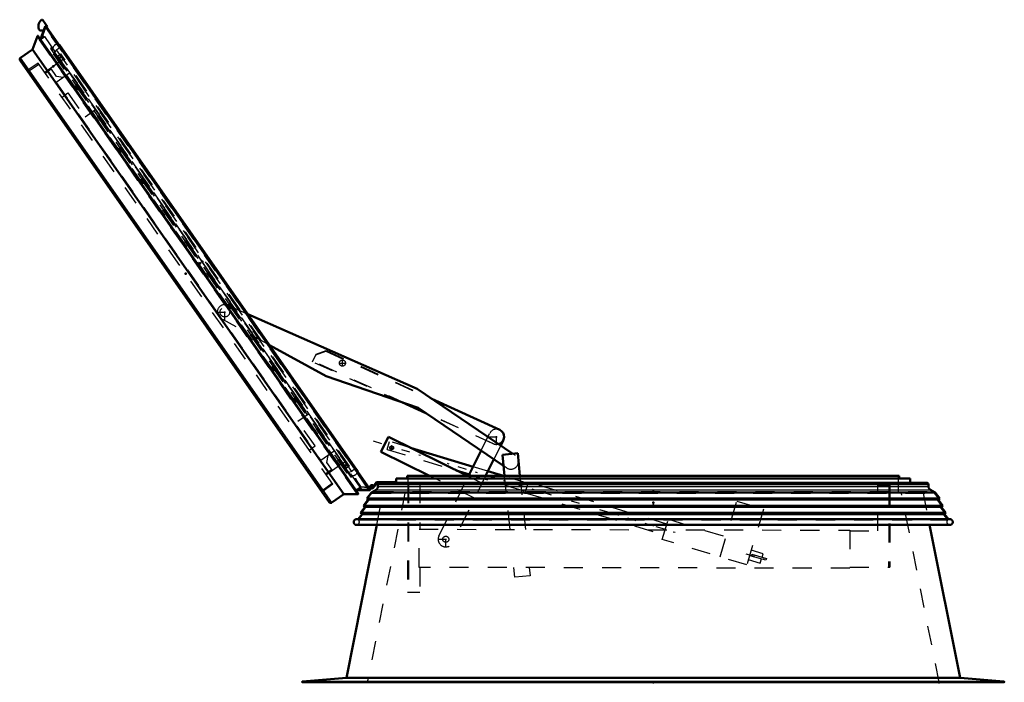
# Model space of a CAD drawing. Header units: millimetres. Extents: x 0 to 428, y 0 to 298.
# Tile 8 of 45: x 87 to 139, y 125 to 160. Entities that reach past the tile are written whole.
import ezdxf

# ---------------------------------------------------------------- set-up
doc = ezdxf.new("R2010")
doc.units = ezdxf.units.MM
doc.linetypes.add('Center', pattern=[1.5, 0.45, -0.5, 0.05, -0.5])
doc.linetypes.add('Dashed', pattern=[2, 1, -1])
for name, color, linetype, lineweight in [('am_0', 7, 'Continuous', 50), ('am_12', 3, 'Continuous', 25), ('am_3', 6, 'Dashed', 25), ('am_6', 2, 'Continuous', 35), ('am_7', 7, 'Center', 25), ('am_9', 7, 'Continuous', 50)]:
    doc.layers.add(name, color=color, linetype=linetype, lineweight=lineweight)

# ---------------------------------------------------------------- blocks, each defined once
blk = doc.blocks.new('20_FGS30015018025O110U_0_in_FDFneo150180C2125N1N4N_300Op0__1203')
at = {"layer": 'am_0'}
for p, q in [((98.983, 144.438), (107.871, 140.513)), ((103.082, 141.191), (100.121, 142.812)), ((107.919, 139.514), (103.082, 141.191)), ((107.871, 140.513), (112.884, 137.116)), ((108.628, 140), (112.192, 138.37)), ((108.319, 139.243), (107.062, 139.811)), ((108.235, 139.3), (107.29, 139.732)), ((112.4, 136.477), (107.919, 139.514)), ((105.965, 137.212), (106.355, 138)), ((106.355, 138), (110.503, 135.948)), ((110.8, 136.431), (107.518, 137.425)), ((112.384, 137.829), (112.245, 137.548)), ((108.518, 135.948), (105.965, 137.212)), ((110.561, 135.948), (111.219, 137.278)), ((112.341, 137.061), (113.137, 137.141)), ((112.453, 135.948), (112.341, 137.061)), ((113.137, 137.141), (113.257, 135.948)), ((111.887, 136.825), (111.454, 135.948)), ((109.911, 136.241), (110.602, 136.032)), ((112.397, 135.948), (111.576, 136.196))]:
    blk.add_line(p, q, dxfattribs=at)
blk.add_arc((112.026, 138.006), 0.4, 286.1405, 65.425, dxfattribs=at)
at = {"layer": 'am_3'}
for p, q in [((97.992, 144.875), (98.983, 144.438)), ((100.121, 142.812), (97.668, 144.154)), ((102.375, 141.93), (102.54, 142.294)), ((102.392, 141.972), (102.558, 142.336)), ((102.54, 142.294), (103.069, 142.494)), ((102.558, 142.336), (103.089, 142.533)), ((103.069, 142.494), (112.19, 138.371)), ((103.089, 142.533), (108.628, 140)), ((107.062, 139.811), (102.375, 141.93)), ((107.29, 139.732), (102.392, 141.972)), ((111.859, 137.642), (108.235, 139.3)), ((111.861, 137.642), (108.319, 139.243)), ((111.219, 137.278), (111.667, 138.184)), ((106.281, 137.339), (106.409, 137.761)), ((107.518, 137.425), (106.409, 137.761)), ((106.535, 137.524), (106.52, 137.524)), ((112.245, 137.548), (111.887, 136.825)), ((106.281, 137.339), (109.911, 136.241)), ((112.884, 137.116), (113.004, 137.034)), ((113.137, 137.141), (113.177, 136.743)), ((111.576, 136.196), (110.8, 136.431)), ((112.555, 136.372), (112.4, 136.477)), ((110.876, 134.781), (108.518, 135.948)), ((109.006, 132.806), (110.561, 135.948)), ((111.454, 135.948), (109.723, 132.451)), ((110.503, 135.948), (111.267, 135.57)), ((110.602, 136.032), (113.551, 135.139)), ((113.679, 135.56), (112.397, 135.948)), ((112.736, 133.145), (112.453, 135.948)), ((113.257, 135.948), (113.54, 133.143)), ((107.372, 135.516), (107.36, 129.856)), ((107.372, 135.516), (108.009, 135.515)), ((107.412, 135.516), (107.4, 129.856)), ((108.009, 135.515), (108.004, 133.155)), ((113.531, 135.072), (113.699, 135.627)), ((120.969, 133.426), (113.699, 135.627)), ((132.024, 133.063), (132.029, 135.463)), ((132.029, 135.463), (132.669, 135.461)), ((132.609, 135.461), (132.599, 131.161)), ((132.669, 135.461), (132.659, 131.161)), ((113.531, 135.072), (120.801, 132.871)), ((123.756, 131.705), (124.643, 134.634)), ((124.643, 134.634), (126.04, 134.211)), ((126.04, 134.211), (125.154, 131.282)), ((120.726, 132.623), (121.045, 133.675)), ((121.045, 133.675), (124.075, 132.758)), ((107.96, 131.155), (107.964, 133.155)), ((107.964, 133.155), (130.566, 133.106)), ((130.566, 133.106), (130.562, 131.106)), ((130.566, 133.066), (132.024, 133.063)), ((125.154, 131.282), (120.726, 132.623)), ((126.013, 131.868), (125.388, 132.056)), ((125.393, 131.75), (125.421, 131.847)), ((126.163, 131.531), (125.393, 131.75)), ((125.421, 131.847), (126.19, 131.627)), ((125.96, 131.693), (126.013, 131.868)), ((125.238, 131.561), (125.864, 131.372)), ((125.864, 131.372), (125.931, 131.597)), ((126.19, 131.627), (126.163, 131.531)), ((130.562, 131.106), (107.96, 131.155)), ((108, 131.155), (107.997, 129.855)), ((112.988, 130.634), (112.937, 131.144)), ((113.784, 130.714), (112.988, 130.634)), ((113.741, 131.142), (113.784, 130.714)), ((130.562, 131.166), (132.659, 131.161)), ((107.36, 129.856), (107.997, 129.855))]:
    blk.add_line(p, q, dxfattribs=at)
blk.add_lwpolyline([(106.498, 137.328), (106.508, 137.326), (106.527, 137.324)], dxfattribs=at)
for centre, radius in [((97.773, 144.54), 0.25), ((103.941, 141.868), 0.16), ((106.527, 137.424), 0.1), ((109.365, 132.628), 0.16)]:
    blk.add_circle(centre, radius, dxfattribs=at)
for centre, start, end in [((97.773, 144.54), 56.7958, 254.9137), ((112.026, 138.006), 65.425, 153.675), ((112.026, 138.006), 245.425, 286.1405), ((112.779, 136.703), 235.875, 55.875), ((109.365, 132.628), 153.675, 333.675)]:
    blk.add_arc(centre, 0.4, start, end, dxfattribs=at)
at = {"layer": 'am_7'}
for p, q in [((97.773, 144.12), (97.773, 144.96)), ((97.353, 144.54), (98.193, 144.54)), ((103.773, 141.868), (104.109, 141.868)), ((103.941, 141.7), (103.941, 142.036)), ((111.606, 138.006), (112.446, 138.006)), ((112.026, 137.586), (112.026, 138.426)), ((105.553, 137.79), (121.695, 132.904)), ((106.422, 137.424), (106.632, 137.424)), ((106.527, 137.319), (106.527, 137.529)), ((109.365, 132.208), (109.365, 133.048)), ((108.945, 132.628), (109.785, 132.628)), ((125.106, 131.871), (126.049, 131.587))]:
    blk.add_line(p, q, dxfattribs=at)
at = {"layer": 'am_6'}
for tag, p, flags in [('NB', (137.669, 144.96), 8), ('NN', (137.669, 144.46), 8), ('NT', (137.669, 143.96), 8), ('NBSYN', (137.669, 143.46), 8), ('LINA', (137.669, 142.96), 8), ('CATALOG', (137.669, 142.46), 8), ('IDNR', (137.669, 141.96), 8), ('PN', (137.669, 141.46), 8), ('LODLEVEL', (137.669, 140.96), 8), ('L', (137.669, 140.46), 8), ('W', (137.669, 139.96), 8), ('DP', (137.669, 139.46), 8), ('OP', (137.669, 138.96), 8), ('OC', (137.669, 138.46), 8), ('BA', (137.669, 137.96), 8), ('ExcludeFromBOM', (137.669, 136.96), 8), ('PSOL_0', (137.669, 136.46), 9), ('PSOL_1', (137.669, 135.96), 9), ('PSOL_2', (137.669, 135.46), 9), ('PSOL_3', (137.669, 134.96), 9)]:
    blk.add_attdef(tag, p, '', height=0.5, dxfattribs=dict(at, flags=flags))
blk = doc.blocks.new('21_FGS3001501802511U_0_in_FDFneo150180C2125N1N4N_300Op0__1203')
at = {"layer": 'am_3'}
for p, q in [((88.669, 157.281), (88.358, 157.063)), ((88.933, 156.904), (88.635, 157.33)), ((89.631, 157.075), (88.927, 156.582)), ((89.631, 157.075), (103.512, 137.252)), ((88.927, 156.582), (102.807, 136.758)), ((89.295, 156.84), (88.933, 156.904)), ((89.23, 155.818), (89.541, 156.036)), ((89.541, 156.036), (90.436, 154.758)), ((90.985, 155.142), (90.436, 154.758)), ((102.158, 139.185), (101.609, 138.801)), ((102.504, 137.523), (101.609, 138.801)), ((102.193, 137.305), (102.504, 137.523)), ((103.512, 137.252), (102.807, 136.758)), ((103.176, 137.017), (103.112, 136.654)), ((103.112, 136.654), (103.41, 136.228)), ((103.376, 136.278), (103.064, 136.06))]:
    blk.add_line(p, q, dxfattribs=at)
at = {"layer": 'am_6'}
for tag, p, flags in [('NB', (108.512, 157.33), 8), ('NN', (108.512, 156.83), 8), ('NT', (108.512, 156.33), 8), ('NBSYN', (108.512, 155.83), 8), ('LINA', (108.512, 155.33), 8), ('CATALOG', (108.512, 154.83), 8), ('IDNR', (108.512, 154.33), 8), ('PN', (108.512, 153.83), 8), ('LODLEVEL', (108.512, 153.33), 8), ('L', (108.512, 152.83), 8), ('W', (108.512, 152.33), 8), ('DP', (108.512, 151.83), 8), ('OP', (108.512, 151.33), 8), ('PPATH', (108.512, 150.83), 8), ('ExcludeFromBOM', (108.512, 149.83), 8), ('PSOL_0', (108.512, 149.33), 9), ('PSOL_1', (108.512, 148.83), 9), ('PSOL_2', (108.512, 148.33), 9)]:
    blk.add_attdef(tag, p, '', height=0.5, dxfattribs=dict(at, flags=flags))
blk = doc.blocks.new('22_Flat_Glass_Skylight_300150180_6_0_in_FDFneo150180C2125N1N4N_300Op0__1203')
at = {"layer": 'am_0'}
for p, q in [((89.052, 158.586), (89.049, 158.587)), ((89.11, 158.5), (89.049, 158.587)), ((104.72, 136.244), (89.097, 158.556)), ((89.111, 158.503), (89.11, 158.5)), ((104.675, 136.274), (89.111, 158.503)), ((104.733, 136.188), (104.672, 136.275)), ((104.672, 136.275), (104.675, 136.274)), ((104.734, 136.191), (104.733, 136.188))]:
    blk.add_line(p, q, dxfattribs=at)
for points in [[(89.052, 158.586), (89.058, 158.585), (89.065, 158.582), (89.071, 158.579), (89.076, 158.576), (89.082, 158.572), (89.087, 158.567), (89.092, 158.563), (89.096, 158.557), (89.097, 158.556)], [(104.734, 136.191), (104.734, 136.197), (104.734, 136.204), (104.733, 136.211), (104.732, 136.217), (104.73, 136.224), (104.728, 136.23), (104.725, 136.236), (104.721, 136.242), (104.72, 136.244)]]:
    blk.add_lwpolyline(points, dxfattribs=at)
at = {"layer": 'am_3'}
for p, q in [((88.706, 158.24), (88.738, 158.263)), ((88.947, 158.299), (88.793, 158.115)), ((104.428, 136.191), (88.947, 158.299)), ((104.428, 136.191), (104.202, 136.109)), ((104.322, 136.007), (104.29, 135.984))]:
    blk.add_line(p, q, dxfattribs=at)
for points in [[(89.049, 158.587), (89.028, 158.591), (89.006, 158.592), (88.984, 158.592), (88.963, 158.59), (88.941, 158.586), (88.92, 158.581), (88.9, 158.573), (88.88, 158.564), (88.861, 158.553), (88.843, 158.54), (88.827, 158.526), (88.811, 158.51), (88.797, 158.494), (88.785, 158.476), (88.774, 158.457), (88.765, 158.437), (88.758, 158.416), (88.752, 158.395), (88.75, 158.385)], [(89.111, 158.503), (89.107, 158.481), (89.101, 158.46), (89.094, 158.44), (89.085, 158.42), (89.074, 158.401), (89.062, 158.383), (89.048, 158.366), (89.032, 158.351), (89.016, 158.337), (88.998, 158.324), (88.979, 158.313), (88.959, 158.304), (88.947, 158.299)], [(89.097, 158.556), (89.101, 158.55), (89.104, 158.544), (89.106, 158.538), (89.108, 158.531), (89.11, 158.525), (89.111, 158.518), (89.111, 158.512), (89.111, 158.505), (89.111, 158.503)], [(104.675, 136.274), (104.654, 136.278), (104.632, 136.28), (104.61, 136.28), (104.588, 136.279), (104.567, 136.275), (104.546, 136.269), (104.525, 136.262), (104.505, 136.253), (104.486, 136.242), (104.468, 136.23), (104.452, 136.216), (104.436, 136.2), (104.428, 136.191)], [(104.441, 135.976), (104.463, 135.973), (104.485, 135.972), (104.507, 135.973), (104.528, 135.976), (104.55, 135.981), (104.57, 135.987), (104.591, 135.995), (104.61, 136.005), (104.628, 136.017), (104.646, 136.03), (104.662, 136.045), (104.677, 136.061), (104.69, 136.078), (104.702, 136.097), (104.712, 136.116), (104.72, 136.136), (104.727, 136.157), (104.732, 136.178), (104.733, 136.188)], [(104.72, 136.244), (104.716, 136.249), (104.712, 136.254), (104.707, 136.258), (104.701, 136.263), (104.696, 136.266), (104.69, 136.269), (104.683, 136.272), (104.677, 136.274), (104.675, 136.274)]]:
    blk.add_lwpolyline(points, dxfattribs=at)
at = {"layer": 'am_6'}
for tag, p, flags in [('NB', (109.734, 158.592), 8), ('NN', (109.734, 158.092), 8), ('NT', (109.734, 157.592), 8), ('NBSYN', (109.734, 157.092), 8), ('LINA', (109.734, 156.592), 8), ('CATALOG', (109.734, 156.092), 8), ('IDNR', (109.734, 155.592), 8), ('PN', (109.734, 155.092), 8), ('LODLEVEL', (109.734, 154.592), 8), ('L', (109.734, 154.092), 8), ('W', (109.734, 153.592), 8), ('PPATH', (109.734, 153.092), 8), ('ExcludeFromBOM', (109.734, 152.092), 8), ('PSOL_0', (109.734, 151.592), 9), ('PSOL_1', (109.734, 151.092), 9), ('PSOL_2', (109.734, 150.592), 9)]:
    blk.add_attdef(tag, p, '', height=0.5, dxfattribs=dict(at, flags=flags))
blk = doc.blocks.new('23_Flat_Glass_Skylight_300150180_12_0_in_FDFneo150180C2125N1N4N_300Op0__1203')
at = {"layer": 'am_3'}
for p, q in [((89.016, 157.985), (89.164, 158.089)), ((104.305, 136.466), (89.164, 158.089)), ((104.156, 136.362), (89.016, 157.985)), ((89.259, 157.954), (89.11, 157.85)), ((104.21, 136.601), (104.062, 136.497)), ((104.305, 136.466), (104.156, 136.362))]:
    blk.add_line(p, q, dxfattribs=at)
at = {"layer": 'am_6'}
for tag, p, flags in [('NB', (109.305, 158.089), 8), ('NN', (109.305, 157.589), 8), ('NT', (109.305, 157.089), 8), ('NBSYN', (109.305, 156.589), 8), ('LINA', (109.305, 156.089), 8), ('CATALOG', (109.305, 155.589), 8), ('IDNR', (109.305, 155.089), 8), ('PN', (109.305, 154.589), 8), ('LODLEVEL', (109.305, 154.089), 8), ('L', (109.305, 153.589), 8), ('W', (109.305, 153.089), 8), ('PPATH', (109.305, 152.589), 8), ('ExcludeFromBOM', (109.305, 151.589), 8), ('PSOL_0', (109.305, 151.089), 9), ('PSOL_1', (109.305, 150.589), 9), ('PSOL_2', (109.305, 150.089), 9)]:
    blk.add_attdef(tag, p, '', height=0.5, dxfattribs=dict(at, flags=flags))
blk = doc.blocks.new('24_Flat_Glass_Skylight_300150180_5_0_in_FDFneo150180C2125N1N4N_300Op0__1203')
at = {"layer": 'am_3'}
for p, q in [((88.965, 157.817), (89.195, 157.978)), ((89.31, 157.814), (89.08, 157.654)), ((104.211, 136.533), (89.195, 157.978)), ((104.096, 136.697), (103.866, 136.536)), ((103.981, 136.372), (104.211, 136.533))]:
    blk.add_line(p, q, dxfattribs=at)
at = {"layer": 'am_6'}
for tag, p, flags in [('NB', (109.211, 157.978), 8), ('NN', (109.211, 157.478), 8), ('NT', (109.211, 156.978), 8), ('NBSYN', (109.211, 156.478), 8), ('LINA', (109.211, 155.978), 8), ('CATALOG', (109.211, 155.478), 8), ('IDNR', (109.211, 154.978), 8), ('PN', (109.211, 154.478), 8), ('LODLEVEL', (109.211, 153.978), 8), ('L', (109.211, 153.478), 8), ('W', (109.211, 152.978), 8), ('PPATH', (109.211, 152.478), 8), ('ExcludeFromBOM', (109.211, 151.478), 8), ('PSOL_0', (109.211, 150.978), 9), ('PSOL_1', (109.211, 150.478), 9), ('PSOL_2', (109.211, 149.978), 9)]:
    blk.add_attdef(tag, p, '', height=0.5, dxfattribs=dict(at, flags=flags))
blk = doc.blocks.new('25_FGS3001501802O4U_0_in_FDFneo150180C2125N1N4N_300Op0__1203')
at = {"layer": 'am_3'}
for p, q in [((87.477, 157.178), (88.014, 157.554)), ((102.872, 135.192), (87.477, 157.178)), ((102.872, 135.192), (103.409, 135.568))]:
    blk.add_line(p, q, dxfattribs=at)
at = {"layer": 'am_6'}
for tag, p, flags in [('NB', (108.409, 157.554), 8), ('NN', (108.409, 157.054), 8), ('NT', (108.409, 156.554), 8), ('NBSYN', (108.409, 156.054), 8), ('LINA', (108.409, 155.554), 8), ('CATALOG', (108.409, 155.054), 8), ('IDNR', (108.409, 154.554), 8), ('PN', (108.409, 154.054), 8), ('LODLEVEL', (108.409, 153.554), 8), ('L', (108.409, 153.054), 8), ('W', (108.409, 152.554), 8), ('TG', (108.409, 152.054), 8), ('TG1', (108.409, 151.554), 8), ('OC', (108.409, 151.054), 8), ('PPATH', (108.409, 150.554), 8), ('ExcludeFromBOM', (108.409, 149.554), 8), ('PSOL_0', (108.409, 149.054), 9), ('PSOL_1', (108.409, 148.554), 9), ('PSOL_2', (108.409, 148.054), 9), ('PSOL_3', (108.409, 147.554), 9)]:
    blk.add_attdef(tag, p, '', height=0.5, dxfattribs=dict(at, flags=flags))
blk = doc.blocks.new('26_FGS30015018025O3U_0_in_FDFneo150180C2125N1N4N_300Op0__1203')
at = {"layer": 'am_0'}
for p, q in [((88.217, 159.855), (88.469, 159.495)), ((88.268, 159.313), (88.06, 159.313)), ((88.096, 158.849), (88.346, 159.521)), ((105.39, 135.247), (88.39, 159.526)), ((88.469, 159.495), (88.431, 159.468)), ((87.673, 158.317), (87.943, 159.02)), ((104.762, 135.001), (87.943, 159.02)), ((104.772, 135.034), (87.978, 159.018)), ((87.052, 157.882), (87.673, 158.317)), ((87.673, 158.317), (104.009, 134.987)), ((103.248, 134.577), (87.027, 157.743)), ((105.305, 135.369), (105.486, 135.358)), ((105.459, 135.38), (105.42, 135.37)), ((104.009, 134.987), (103.387, 134.552)), ((104.762, 135.001), (104.009, 134.987)), ((105.37, 135.207), (104.653, 135.203)), ((105.484, 135.318), (105.334, 135.327))]:
    blk.add_line(p, q, dxfattribs=at)
for points in [[(88.346, 159.521), (88.347, 159.523), (88.348, 159.525), (88.349, 159.527), (88.35, 159.528), (88.352, 159.53), (88.353, 159.531), (88.355, 159.533), (88.357, 159.534), (88.359, 159.535), (88.361, 159.536), (88.363, 159.536), (88.365, 159.537), (88.367, 159.537), (88.369, 159.537), (88.371, 159.537), (88.374, 159.537), (88.376, 159.536), (88.378, 159.536), (88.38, 159.535), (88.382, 159.534), (88.384, 159.533), (88.385, 159.531), (88.387, 159.53), (88.388, 159.528), (88.39, 159.526)], [(87.943, 159.02), (87.945, 159.022), (87.946, 159.023), (87.948, 159.024), (87.949, 159.025), (87.951, 159.026), (87.953, 159.026), (87.955, 159.027), (87.957, 159.027), (87.959, 159.027), (87.961, 159.027), (87.962, 159.027), (87.964, 159.027), (87.966, 159.026), (87.968, 159.026), (87.97, 159.025), (87.971, 159.024), (87.973, 159.023), (87.974, 159.022), (87.976, 159.02), (87.977, 159.019), (87.978, 159.018)], [(87.052, 157.882), (87.045, 157.876), (87.039, 157.871), (87.033, 157.864), (87.027, 157.857), (87.023, 157.85), (87.019, 157.842), (87.015, 157.834), (87.013, 157.826), (87.011, 157.817), (87.01, 157.809), (87.009, 157.8), (87.01, 157.791), (87.011, 157.783), (87.013, 157.774), (87.015, 157.766), (87.019, 157.758), (87.023, 157.75), (87.027, 157.743)], [(104.762, 135.001), (104.764, 135.001), (104.765, 135.002), (104.767, 135.003), (104.768, 135.005), (104.77, 135.006), (104.771, 135.008), (104.772, 135.009), (104.773, 135.011), (104.774, 135.012), (104.775, 135.014), (104.775, 135.016), (104.775, 135.018), (104.776, 135.02), (104.776, 135.022), (104.775, 135.024), (104.775, 135.026), (104.775, 135.028), (104.774, 135.029), (104.773, 135.031), (104.772, 135.033), (104.772, 135.034)], [(105.37, 135.207), (105.372, 135.208), (105.374, 135.208), (105.377, 135.208), (105.379, 135.209), (105.381, 135.21), (105.383, 135.211), (105.384, 135.212), (105.386, 135.213), (105.388, 135.215), (105.389, 135.216), (105.391, 135.218), (105.392, 135.22), (105.393, 135.222), (105.394, 135.224), (105.394, 135.226), (105.395, 135.228), (105.395, 135.23), (105.395, 135.233), (105.395, 135.235), (105.395, 135.237), (105.394, 135.239), (105.393, 135.241), (105.393, 135.243), (105.392, 135.245), (105.39, 135.247)], [(103.248, 134.577), (103.254, 134.57), (103.259, 134.564), (103.266, 134.558), (103.273, 134.552), (103.28, 134.548), (103.288, 134.544), (103.296, 134.54), (103.304, 134.538), (103.313, 134.536), (103.321, 134.535), (103.33, 134.534), (103.339, 134.535), (103.347, 134.536), (103.356, 134.538), (103.364, 134.54), (103.372, 134.544), (103.38, 134.548), (103.387, 134.552)]]:
    blk.add_lwpolyline(points, dxfattribs=at)
for centre, radius, start, end in [((88.391, 159.537), 0.4, 125, 214.1406), ((88.184, 159.832), 0.04, 35, 125), ((105.488, 135.388), 0.07, 266.5016, 195.07), ((105.488, 135.388), 0.03, 266.5016, 195.07)]:
    blk.add_arc(centre, radius, start, end, dxfattribs=at)
at = {"layer": 'am_12'}
for p, q in [((105.37, 135.207), (88.346, 159.521)), ((103.387, 134.552), (87.052, 157.882))]:
    blk.add_line(p, q, dxfattribs=at)
at = {"layer": 'am_3'}
for p, q in [((88.365, 159.457), (88.146, 158.867)), ((104.954, 135.245), (88.238, 159.117)), ((88.431, 159.468), (88.347, 159.409)), ((88.391, 159.447), (88.365, 159.457)), ((105.316, 135.247), (88.365, 159.457)), ((88.394, 159.511), (88.391, 159.447)), ((105.316, 135.276), (88.391, 159.447)), ((105.377, 135.256), (88.394, 159.511)), ((87.982, 159.003), (87.975, 158.927)), ((104.685, 135.062), (87.975, 158.927)), ((104.759, 135.042), (87.982, 159.003)), ((88.073, 158.786), (88.096, 158.849)), ((88.146, 158.867), (88.325, 158.993)), ((88.202, 158.907), (88.175, 158.946)), ((88.227, 158.924), (88.187, 158.98)), ((88.259, 158.947), (88.204, 159.026)), ((88.292, 158.97), (88.221, 159.071)), ((88.685, 158.409), (88.62, 158.363)), ((88.62, 158.363), (104.376, 135.861)), ((104.408, 135.884), (88.652, 158.386)), ((88.748, 158.319), (88.685, 158.409)), ((88.715, 158.296), (88.748, 158.319)), ((88.804, 158.309), (88.738, 158.263)), ((104.355, 136.03), (88.771, 158.286)), ((88.798, 158.108), (88.773, 158.091)), ((88.773, 158.091), (104.173, 136.098)), ((87.979, 157.603), (87.461, 157.24)), ((103.443, 135.519), (87.979, 157.603)), ((89.085, 157.645), (88.324, 157.112)), ((103.804, 136.504), (89.029, 157.606)), ((102.925, 135.156), (87.461, 157.24)), ((87.713, 156.88), (87.658, 156.841)), ((103.861, 136.544), (103.099, 136.011)), ((104.197, 136.116), (104.173, 136.098)), ((104.388, 136.052), (104.322, 136.007)), ((104.345, 135.974), (104.378, 135.997)), ((104.441, 135.907), (104.376, 135.861)), ((104.378, 135.997), (104.441, 135.907)), ((102.672, 135.516), (102.617, 135.478)), ((103.443, 135.519), (102.925, 135.156)), ((104.599, 135.815), (104.638, 135.824)), ((104.622, 135.718), (104.599, 135.815)), ((104.638, 135.824), (104.659, 135.735)), ((104.659, 135.735), (104.898, 135.394)), ((104.688, 135.243), (104.867, 135.369)), ((105.334, 135.327), (104.876, 135.355)), ((104.898, 135.394), (105.305, 135.369)), ((105.42, 135.322), (105.423, 135.362)), ((105.424, 135.371), (105.429, 135.425)), ((104.653, 135.203), (104.587, 135.202)), ((104.759, 135.042), (104.685, 135.062)), ((105.316, 135.247), (104.688, 135.243)), ((104.771, 135.243), (104.744, 135.282)), ((104.808, 135.244), (104.769, 135.3)), ((104.856, 135.244), (104.801, 135.323)), ((104.905, 135.244), (104.834, 135.346)), ((105.316, 135.276), (105.316, 135.247)), ((105.377, 135.256), (105.316, 135.276))]:
    blk.add_line(p, q, dxfattribs=at)
for points in [[(88.39, 159.526), (88.391, 159.525), (88.392, 159.523), (88.393, 159.521), (88.393, 159.519), (88.394, 159.516), (88.394, 159.514), (88.394, 159.512), (88.394, 159.511)], [(87.978, 159.018), (87.979, 159.016), (87.98, 159.015), (87.98, 159.013), (87.981, 159.011), (87.981, 159.009), (87.982, 159.007), (87.982, 159.005), (87.982, 159.003), (87.982, 159.003)], [(104.772, 135.034), (104.771, 135.035), (104.769, 135.037), (104.768, 135.038), (104.766, 135.039), (104.765, 135.04), (104.763, 135.041), (104.761, 135.042), (104.759, 135.042), (104.759, 135.042)], [(105.39, 135.247), (105.389, 135.248), (105.388, 135.25), (105.386, 135.252), (105.384, 135.253), (105.382, 135.254), (105.381, 135.255), (105.379, 135.256), (105.377, 135.256)]]:
    blk.add_lwpolyline(points, dxfattribs=at)
at = {"layer": 'am_6'}
for tag, p, flags in [('NB', (110.558, 159.872), 8), ('NN', (110.558, 159.372), 8), ('NT', (110.558, 158.872), 8), ('NBSYN', (110.558, 158.372), 8), ('LINA', (110.558, 157.872), 8), ('CATALOG', (110.558, 157.372), 8), ('IDNR', (110.558, 156.872), 8), ('PN', (110.558, 156.372), 8), ('LODLEVEL', (110.558, 155.872), 8), ('L', (110.558, 155.372), 8), ('W', (110.558, 154.872), 8), ('DP', (110.558, 154.372), 8), ('OP', (110.558, 153.872), 8), ('OC', (110.558, 153.372), 8), ('ExcludeFromBOM', (110.558, 152.372), 8), ('PSOL_0', (110.558, 151.872), 9), ('PSOL_1', (110.558, 151.372), 9), ('PSOL_2', (110.558, 150.872), 9)]:
    blk.add_attdef(tag, p, '', height=0.5, dxfattribs=dict(at, flags=flags))
blk = doc.blocks.new('27_Flat_Glass_Skylight_3001501802_2_0_in_FDFneo150180C2125N1N4N_300Op0__1203')
at = {"layer": 'am_0'}
for p, q in [((107.344, 135.948), (133.152, 135.948)), ((107.344, 135.808), (107.344, 135.948)), ((133.152, 135.948), (133.152, 135.808)), ((105.569, 135.428), (105.549, 135.423)), ((105.558, 135.396), (105.738, 135.628)), ((105.757, 135.588), (105.559, 135.332)), ((105.62, 135.476), (105.62, 135.411)), ((105.738, 135.628), (106.668, 135.628)), ((134.604, 135.588), (105.757, 135.588)), ((105.808, 135.404), (105.808, 135.504)), ((106.668, 135.628), (106.746, 135.657)), ((106.746, 135.657), (106.748, 135.628)), ((106.748, 135.628), (106.748, 135.588)), ((106.768, 135.588), (106.768, 135.808)), ((106.768, 135.808), (133.728, 135.808)), ((133.728, 135.808), (133.728, 135.588)), ((134.688, 135.504), (134.688, 135.404)), ((105.217, 134.769), (105.462, 135.088)), ((105.462, 135.088), (105.708, 135.23)), ((105.462, 135.088), (135.034, 135.088)), ((134.788, 135.23), (135.034, 135.088)), ((135.034, 135.088), (135.279, 134.769)), ((104.89, 134.012), (105.133, 134.329)), ((105.054, 134.39), (105.297, 134.708)), ((105.133, 134.329), (105.054, 134.39)), ((105.054, 134.39), (135.442, 134.39)), ((105.133, 134.329), (135.363, 134.329)), ((105.297, 134.708), (105.217, 134.769)), ((105.217, 134.769), (135.279, 134.769)), ((105.297, 134.708), (135.199, 134.708)), ((135.279, 134.769), (135.199, 134.708)), ((135.199, 134.708), (135.442, 134.39)), ((135.442, 134.39), (135.363, 134.329)), ((135.363, 134.329), (135.606, 134.012)), ((104.764, 133.682), (104.97, 133.951)), ((104.97, 133.951), (104.89, 134.012)), ((104.89, 134.012), (135.606, 134.012)), ((104.97, 133.951), (135.526, 133.951)), ((135.606, 134.012), (135.526, 133.951)), ((135.526, 133.951), (135.732, 133.682)), ((135.844, 133.382), (104.652, 133.382)), ((104.674, 133.682), (135.822, 133.682))]:
    blk.add_line(p, q, dxfattribs=at)
for points in [[(105.808, 135.404), (105.807, 135.386), (105.805, 135.369), (105.801, 135.352), (105.796, 135.335), (105.789, 135.319), (105.781, 135.304), (105.772, 135.289), (105.761, 135.275), (105.749, 135.262), (105.737, 135.25), (105.723, 135.24), (105.708, 135.23)], [(105.892, 135.588), (105.885, 135.588), (105.877, 135.587), (105.87, 135.585), (105.863, 135.583), (105.856, 135.58), (105.85, 135.577), (105.844, 135.573), (105.838, 135.568), (105.833, 135.563), (105.828, 135.558), (105.823, 135.552), (105.819, 135.546), (105.816, 135.54), (105.813, 135.533), (105.811, 135.526), (105.809, 135.519), (105.808, 135.511), (105.808, 135.504)], [(134.688, 135.504), (134.688, 135.511), (134.687, 135.519), (134.685, 135.526), (134.683, 135.533), (134.68, 135.54), (134.677, 135.546), (134.673, 135.552), (134.668, 135.558), (134.663, 135.563), (134.658, 135.568), (134.652, 135.573), (134.646, 135.577), (134.639, 135.58), (134.633, 135.583), (134.626, 135.585), (134.619, 135.587), (134.611, 135.588), (134.604, 135.588)], [(134.788, 135.23), (134.773, 135.24), (134.759, 135.25), (134.747, 135.262), (134.735, 135.275), (134.724, 135.289), (134.715, 135.304), (134.707, 135.319), (134.7, 135.335), (134.695, 135.352), (134.691, 135.369), (134.689, 135.386), (134.688, 135.404)], [(104.674, 133.682), (104.661, 133.681), (104.648, 133.678), (104.635, 133.674), (104.623, 133.669), (104.611, 133.663), (104.6, 133.656), (104.589, 133.649), (104.579, 133.64), (104.57, 133.63), (104.562, 133.62), (104.555, 133.609), (104.548, 133.597), (104.543, 133.585), (104.539, 133.572), (104.536, 133.559), (104.534, 133.546), (104.533, 133.533), (104.533, 133.52), (104.535, 133.506), (104.538, 133.494), (104.541, 133.481), (104.546, 133.468), (104.552, 133.457), (104.559, 133.445), (104.567, 133.435), (104.576, 133.425), (104.586, 133.416), (104.596, 133.407), (104.607, 133.4), (104.619, 133.394), (104.631, 133.389), (104.644, 133.384), (104.652, 133.382)], [(135.844, 133.382), (135.857, 133.386), (135.869, 133.39), (135.881, 133.396), (135.893, 133.402), (135.903, 133.41), (135.914, 133.419), (135.923, 133.428), (135.931, 133.438), (135.939, 133.449), (135.946, 133.46), (135.951, 133.472), (135.956, 133.485), (135.959, 133.498), (135.962, 133.511), (135.963, 133.524), (135.963, 133.537), (135.962, 133.55), (135.959, 133.563), (135.956, 133.576), (135.951, 133.589), (135.946, 133.601), (135.939, 133.612), (135.932, 133.623), (135.923, 133.633), (135.914, 133.643), (135.904, 133.651), (135.893, 133.659), (135.881, 133.665), (135.869, 133.671), (135.857, 133.676), (135.844, 133.679), (135.831, 133.681), (135.822, 133.682)]]:
    blk.add_lwpolyline(points, dxfattribs=at)
for radius, start, end in [(0.09, 26.5202, 195.9729), (0.05, 195.07, 213.3715), (0.09, 227.5592, 321.6036)]:
    blk.add_arc((105.488, 135.388), radius, start, end, dxfattribs=at)
at = {"layer": 'am_12'}
for p, q in [((105.808, 135.504), (134.688, 135.504)), ((105.808, 135.404), (134.688, 135.404)), ((105.708, 135.23), (134.788, 135.23))]:
    blk.add_line(p, q, dxfattribs=at)
at = {"layer": 'am_3'}
for p, q in [((107.388, 135.128), (107.388, 135.948)), ((133.108, 135.128), (133.108, 135.948)), ((105.527, 135.357), (105.558, 135.396)), ((105.549, 135.423), (105.529, 135.417)), ((105.279, 134.777), (105.491, 135.054)), ((105.491, 135.054), (105.619, 135.128)), ((105.491, 135.054), (135.005, 135.054)), ((105.619, 135.128), (134.877, 135.128)), ((135.005, 135.054), (134.877, 135.128)), ((135.217, 134.777), (135.005, 135.054)), ((104.952, 134.02), (105.195, 134.338)), ((105.116, 134.398), (105.359, 134.716)), ((105.195, 134.338), (105.116, 134.398)), ((105.116, 134.398), (135.38, 134.398)), ((105.195, 134.338), (135.301, 134.338)), ((105.359, 134.716), (105.279, 134.777)), ((105.279, 134.777), (135.217, 134.777)), ((105.359, 134.716), (135.137, 134.716)), ((135.137, 134.716), (135.217, 134.777)), ((135.38, 134.398), (135.137, 134.716)), ((135.301, 134.338), (135.38, 134.398)), ((135.544, 134.02), (135.301, 134.338)), ((104.788, 133.64), (105.031, 133.959)), ((105.031, 133.959), (104.952, 134.02)), ((104.952, 134.02), (135.544, 134.02)), ((105.031, 133.959), (135.464, 133.959)), ((135.464, 133.959), (135.544, 134.02)), ((135.708, 133.64), (135.464, 133.959)), ((104.788, 133.64), (135.708, 133.64))]:
    blk.add_line(p, q, dxfattribs=at)
for points in [[(104.685, 133.382), (104.698, 133.383), (104.711, 133.386), (104.724, 133.389), (104.737, 133.394), (104.749, 133.399), (104.76, 133.406), (104.771, 133.413), (104.781, 133.422), (104.791, 133.431), (104.799, 133.441), (104.807, 133.452), (104.813, 133.464), (104.819, 133.476), (104.824, 133.488), (104.827, 133.501), (104.829, 133.514), (104.831, 133.527), (104.831, 133.54), (104.829, 133.554), (104.827, 133.567), (104.824, 133.58), (104.819, 133.592), (104.814, 133.604), (104.807, 133.616), (104.8, 133.626), (104.791, 133.637), (104.788, 133.64)], [(135.811, 133.382), (135.798, 133.383), (135.785, 133.386), (135.772, 133.389), (135.759, 133.394), (135.747, 133.399), (135.736, 133.406), (135.725, 133.413), (135.715, 133.422), (135.705, 133.431), (135.697, 133.441), (135.689, 133.452), (135.682, 133.464), (135.677, 133.476), (135.672, 133.488), (135.669, 133.501), (135.667, 133.514), (135.665, 133.527), (135.665, 133.54), (135.666, 133.554), (135.669, 133.567), (135.672, 133.58), (135.677, 133.592), (135.682, 133.604), (135.689, 133.616), (135.696, 133.626), (135.705, 133.637), (135.708, 133.64)]]:
    blk.add_lwpolyline(points, dxfattribs=at)
for radius, start, end in [(0.09, 195.9729, 227.5592), (0.05, 35.0637, 195.07), (0.05, 213.3715, 321.4162)]:
    blk.add_arc((105.488, 135.388), radius, start, end, dxfattribs=at)
at = {"layer": 'am_7'}
for p, q in [((105.393, 135.388), (105.582, 135.388)), ((105.488, 135.294), (105.488, 135.483))]:
    blk.add_line(p, q, dxfattribs=at)
at = {"layer": 'am_6'}
for tag, p, flags in [('NB', (140.963, 135.948), 8), ('NN', (140.963, 135.448), 8), ('NT', (140.963, 134.948), 8), ('NBSYN', (140.963, 134.448), 8), ('LINA', (140.963, 133.948), 8), ('CATALOG', (140.963, 133.448), 8), ('IDNR', (140.963, 132.948), 8), ('PN', (140.963, 132.448), 8), ('LODLEVEL', (140.963, 131.948), 8), ('L', (140.963, 131.448), 8), ('W', (140.963, 130.948), 8), ('DP', (140.963, 130.448), 8), ('ExcludeFromBOM', (140.963, 129.448), 8), ('PSOL_0', (140.963, 128.948), 9), ('PSOL_1', (140.963, 128.448), 9)]:
    blk.add_attdef(tag, p, '', height=0.5, dxfattribs=dict(at, flags=flags))
blk = doc.blocks.new('28_FGS30015018025101U_0_in_FDFneo150180C2125N1N4N_300Op0__1203')
at = {"layer": 'am_0'}
for p, q in [((104.147, 125.369), (105.749, 133.382)), ((134.747, 133.382), (136.349, 125.369)), ((101.846, 125.168), (104.147, 125.369)), ((138.648, 125.128), (101.848, 125.128)), ((136.349, 125.369), (104.147, 125.369)), ((136.349, 125.369), (138.65, 125.168))]:
    blk.add_line(p, q, dxfattribs=at)
for points in [[(101.846, 125.168), (101.844, 125.168), (101.843, 125.167), (101.841, 125.167), (101.839, 125.166), (101.838, 125.165), (101.836, 125.164), (101.835, 125.163), (101.834, 125.162), (101.833, 125.161), (101.832, 125.16), (101.831, 125.158), (101.83, 125.157), (101.829, 125.155), (101.829, 125.153), (101.828, 125.152), (101.828, 125.15), (101.828, 125.148), (101.828, 125.146), (101.828, 125.145), (101.829, 125.143), (101.829, 125.141), (101.83, 125.14), (101.831, 125.138), (101.832, 125.137), (101.833, 125.135), (101.834, 125.134), (101.835, 125.133), (101.836, 125.132), (101.838, 125.131), (101.839, 125.13), (101.841, 125.129), (101.843, 125.129), (101.844, 125.128), (101.846, 125.128), (101.848, 125.128)], [(138.648, 125.128), (138.65, 125.128), (138.651, 125.128), (138.653, 125.129), (138.655, 125.129), (138.656, 125.13), (138.658, 125.131), (138.659, 125.132), (138.661, 125.133), (138.662, 125.134), (138.663, 125.135), (138.664, 125.137), (138.665, 125.138), (138.666, 125.14), (138.667, 125.141), (138.667, 125.143), (138.668, 125.145), (138.668, 125.146), (138.668, 125.148), (138.668, 125.15), (138.668, 125.152), (138.667, 125.153), (138.667, 125.155), (138.666, 125.157), (138.665, 125.158), (138.664, 125.16), (138.663, 125.161), (138.662, 125.162), (138.661, 125.163), (138.659, 125.164), (138.658, 125.165), (138.656, 125.166), (138.655, 125.167), (138.653, 125.167), (138.651, 125.168), (138.65, 125.168)]]:
    blk.add_lwpolyline(points, dxfattribs=at)
at = {"layer": 'am_12'}
blk.add_line((138.65, 125.168), (101.846, 125.168), dxfattribs=at)
at = {"layer": 'am_3'}
for p, q in [((107.237, 135.128), (105.248, 125.128)), ((105.749, 133.382), (106.098, 135.128)), ((135.248, 125.128), (133.259, 135.128)), ((134.398, 135.128), (134.747, 133.382))]:
    blk.add_line(p, q, dxfattribs=at)
at = {"layer": 'am_6'}
for tag, p, flags in [('NB', (143.668, 135.128), 8), ('NN', (143.668, 134.628), 8), ('NT', (143.668, 134.128), 8), ('NBSYN', (143.668, 133.628), 8), ('LINA', (143.668, 133.128), 8), ('CATALOG', (143.668, 132.628), 8), ('IDNR', (143.668, 132.128), 8), ('PN', (143.668, 131.628), 8), ('LODLEVEL', (143.668, 131.128), 8), ('L', (143.668, 130.628), 8), ('W', (143.668, 130.128), 8), ('DP', (143.668, 129.628), 8), ('OP', (143.668, 129.128), 8), ('BA', (143.668, 128.628), 8), ('RT', (143.668, 128.128), 8), ('ExcludeFromBOM', (143.668, 127.128), 8), ('PSOL_0', (143.668, 126.628), 9), ('PSOL_1', (143.668, 126.128), 9), ('PSOL_2', (143.668, 125.628), 9)]:
    blk.add_attdef(tag, p, '', height=0.5, dxfattribs=dict(at, flags=flags))

msp = doc.modelspace()

# ---------------------------------------------------------------- linework, layer by layer
at = {"layer": 'am_9'}
for p in [(88.78, 157.432), (88.78, 157.432), (96.473, 147.095), (96.473, 147.095), (96.473, 147.095), (96.596, 147.181), (96.596, 147.181), (95.711, 146.561), (95.711, 146.561), (105.488, 135.388), (105.488, 135.388), (120.248, 135.588), (120.248, 135.128), (120.248, 135.128), (120.248, 135.128), (120.248, 134.554), (120.248, 134.413), (120.248, 134.413), (120.248, 134.413), (120.248, 134.413), (120.248, 134.413), (120.248, 133.382), (133.804, 133.67), (120.248, 125.128), (120.248, 125.128), (135.248, 125.128)]:
    msp.add_point(p, dxfattribs=at)

# ---------------------------------------------------------------- block references
for name in ['26_FGS30015018025O3U_0_in_FDFneo150180C2125N1N4N_300Op0__1203', '22_Flat_Glass_Skylight_300150180_6_0_in_FDFneo150180C2125N1N4N_300Op0__1203', '23_Flat_Glass_Skylight_300150180_12_0_in_FDFneo150180C2125N1N4N_300Op0__1203', '24_Flat_Glass_Skylight_300150180_5_0_in_FDFneo150180C2125N1N4N_300Op0__1203', '25_FGS3001501802O4U_0_in_FDFneo150180C2125N1N4N_300Op0__1203', '21_FGS3001501802511U_0_in_FDFneo150180C2125N1N4N_300Op0__1203', '20_FGS30015018025O110U_0_in_FDFneo150180C2125N1N4N_300Op0__1203', '27_Flat_Glass_Skylight_3001501802_2_0_in_FDFneo150180C2125N1N4N_300Op0__1203', '28_FGS30015018025101U_0_in_FDFneo150180C2125N1N4N_300Op0__1203']:
    msp.add_blockref(name, (0, 0))

doc.saveas('drawing.dxf')
